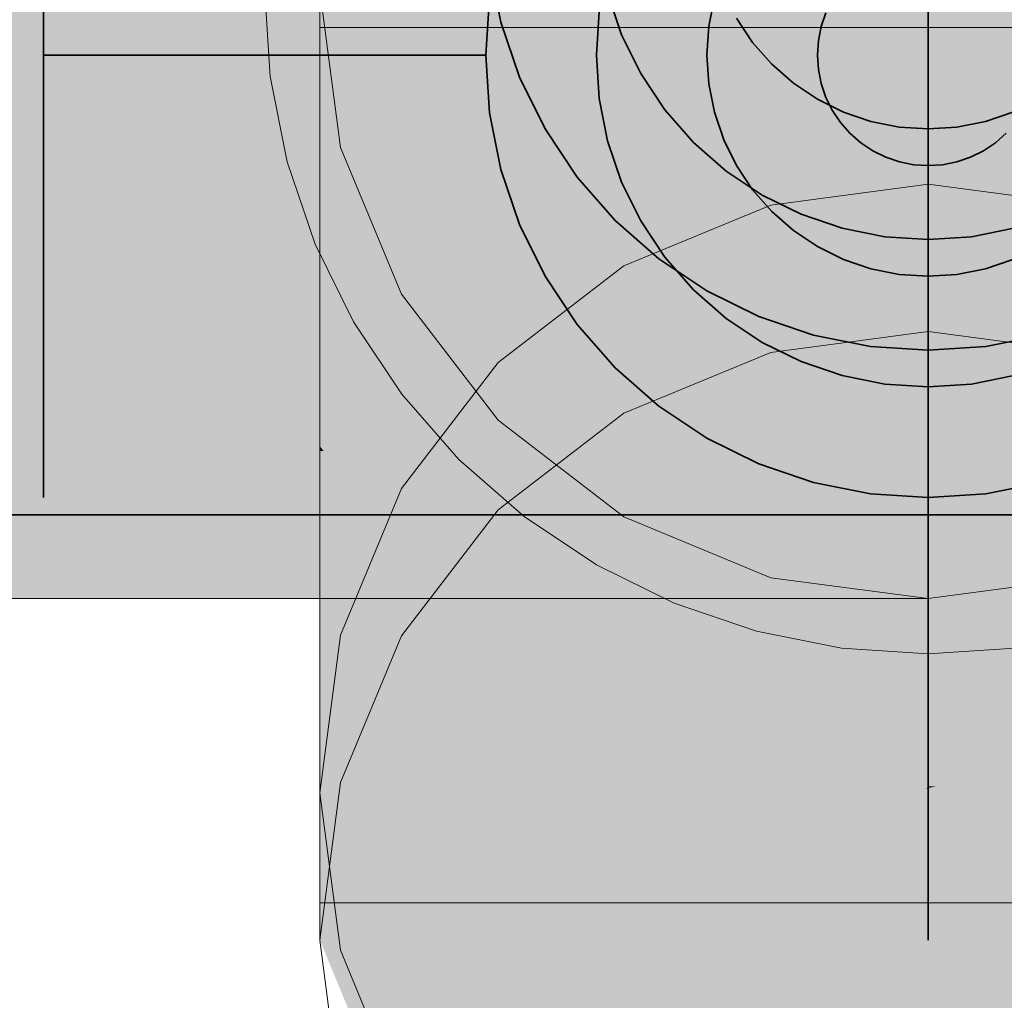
# Model space of a CAD drawing. Extents: x -223 to 557, y -138 to 606.
# Tile 38 of 256: x 15.202 to 16.093, y 8.084 to 8.97. Entities that reach past the tile are written whole.
import ezdxf

# ---------------------------------------------------------------- set-up
doc = ezdxf.new("R2010")
doc.units = 0
doc.layers.get('0').update_dxf_attribs({"lineweight": 35})
doc.layers.add('0-Shading', color=7, linetype='Continuous', lineweight=35)
doc.layers.add('5_EG-NEU', color=7, linetype='Continuous', lineweight=25)
for name, color, linetype, lineweight, true_color in [('H_Heizkoerper', 1, 'Continuous', 35, 0xff0000), ('H_Vorlauf', 1, 'Continuous', 35, 0xff0000), ('H_Vorlauf_OG', 1, 'Continuous', 18, 0xff0000)]:
    doc.layers.add(name, color=color, linetype=linetype, lineweight=lineweight, true_color=true_color)

# ---------------------------------------------------------------- blocks, each defined once
blk = doc.blocks.new('Shading-A07ALDT11N', base_point=(16.41272, 8.96354))
at = {"layer": '0-Shading', "color": 14, "true_color": 0xb00000}
for points in [[(15.6349, 8.88318), (15.47381, 8.88318), (15.6349, 9.09671)], [(15.47381, 8.88318), (15.6349, 9.09671), (15.47381, 9.09671)], [(15.6349, 8.64936), (15.6349, 8.96354), (15.47381, 8.96354)], [(15.51286, 8.88737), (15.47381, 8.88737), (15.47381, 8.96354)], [(15.56486, 8.69312), (15.51286, 8.88737), (15.47381, 8.88737)], [(15.53819, 8.75002), (15.47381, 8.75002), (15.47381, 8.88737)], [(15.61246, 8.69312), (15.56486, 8.69312), (15.51286, 8.88737)], [(15.6349, 8.78253), (15.6349, 8.88318), (15.47381, 8.88318)], [(15.56486, 8.69312), (15.53819, 8.75002), (15.47381, 8.75002)], [(15.6349, 8.64936), (15.61246, 8.69312), (15.56486, 8.69312)], [(13.82657, 8.44731), (16.02381, 8.44731), (13.82657, 8.6084)], [(16.02381, 8.44731), (13.82657, 8.6084), (16.02381, 8.6084)], [(15.53842, 8.34546), (15.47381, 8.34546), (15.47381, 8.38583)], [(15.51572, 8.18727), (15.47381, 8.18727), (15.53842, 8.34546)], [(15.47381, 8.18727), (15.53842, 8.34546), (15.47381, 8.34546)], [(15.6349, 8.28517), (15.52977, 8.28517), (15.53842, 8.34546)], [(15.6349, 8.2298), (15.52183, 8.2298), (15.6349, 8.28517)], [(15.52183, 8.2298), (15.6349, 8.28517), (15.52977, 8.28517)], [(15.51572, 8.18727), (15.5778, 8.18727), (15.6349, 8.2298)], [(15.51572, 8.18727), (15.6349, 8.2298), (15.52183, 8.2298)], [(15.55772, 8.17231), (15.6349, 8.17231), (15.6349, 8.2298)], [(15.47381, 8.17231), (15.51358, 8.17231), (15.51572, 8.18727)], [(15.47381, 8.17231), (15.51572, 8.18727), (15.47381, 8.18727)], [(15.51358, 8.17231), (15.55772, 8.17231), (15.51572, 8.18727)], [(15.55772, 8.17231), (15.51572, 8.18727), (15.5778, 8.18727)]]:
    blk.add_solid(points, dxfattribs=at)
at = {"layer": '0-Shading', "color": 1, "true_color": 0xf40000}
for points in [[(15.90396, 8.78253), (15.6349, 8.78253), (16.02381, 9.02128)], [(15.6349, 8.78253), (16.02381, 9.02128), (15.6349, 9.02128)], [(16.02381, 8.95099), (15.98852, 8.95099), (16.02381, 9.02128)], [(16.30379, 8.95099), (16.02381, 8.95099), (16.35633, 9.02128)], [(16.02381, 8.95099), (16.35633, 9.02128), (16.02381, 9.02128)], [(16.02381, 8.64936), (15.6349, 8.64936), (16.02381, 8.96354)], [(15.6349, 8.64936), (16.02381, 8.96354), (15.6349, 8.96354)], [(16.41272, 8.64936), (16.02381, 8.64936), (16.41272, 8.96354)], [(16.02381, 8.64936), (16.41272, 8.96354), (16.02381, 8.96354)], [(15.89022, 8.75516), (16.02381, 8.95099), (15.98852, 8.95099)], [(16.02381, 8.75516), (15.89022, 8.75516), (16.02381, 8.95099)], [(16.1574, 8.75516), (16.30379, 8.95099), (16.02381, 8.95099)], [(16.1574, 8.75516), (16.02381, 8.75516), (16.02381, 8.95099)], [(15.89022, 8.75516), (15.90396, 8.78253), (15.6349, 8.78253)], [(16.02381, 8.74083), (16.02381, 8.75516), (15.89022, 8.75516)], [(16.02381, 8.74083), (16.1574, 8.75516), (16.02381, 8.75516)], [(16.02381, 8.60767), (16.02381, 8.64936), (15.6349, 8.64936)], [(16.02381, 8.60767), (16.41272, 8.64936), (16.02381, 8.64936)], [(15.72968, 8.27501), (15.6349, 8.27501), (15.6349, 8.28517)], [(15.6349, 8.2298), (15.72968, 8.27501), (15.6349, 8.27501)], [(15.86504, 8.2605), (15.69926, 8.2605), (15.72968, 8.27501)], [(16.26495, 8.24348), (16.02381, 8.24348), (16.25673, 8.26845)], [(15.81792, 8.2298), (15.6349, 8.2298), (15.86504, 8.2605)], [(15.6349, 8.2298), (15.86504, 8.2605), (15.69926, 8.2605)], [(16.02381, 8.24348), (15.83891, 8.24348), (15.86504, 8.2605)], [(16.02381, 8.20775), (15.78407, 8.20775), (16.02381, 8.24348)], [(15.78407, 8.20775), (16.02381, 8.24348), (15.83891, 8.24348)], [(16.09669, 8.22077), (16.26495, 8.24348), (16.02381, 8.24348)], [(16.02381, 8.17231), (16.25224, 8.17231), (16.02381, 8.24348)], [(15.6349, 8.20775), (15.78407, 8.20775), (15.6349, 8.2298)], [(15.78407, 8.20775), (15.81792, 8.2298), (15.6349, 8.2298)], [(15.6349, 8.17231), (15.72968, 8.17231), (15.6349, 8.20775)], [(15.72968, 8.17231), (15.6349, 8.20775), (15.78407, 8.20775)], [(15.72968, 8.17231), (16.02381, 8.17231), (15.78407, 8.20775)], [(16.02381, 8.17231), (16.02381, 8.20775), (15.78407, 8.20775)]]:
    blk.add_solid(points, dxfattribs=at)
at = {"layer": '0-Shading', "color": 1, "true_color": 0xf50000}
for points in [[(13.82657, 8.6084), (16.02381, 8.6084), (13.82657, 8.99731)], [(16.02381, 8.6084), (13.82657, 8.99731), (16.02381, 8.99731)]]:
    blk.add_solid(points, dxfattribs=at)
at = {"layer": '0-Shading', "color": 16, "true_color": 0x850000}
for points in [[(15.48545, 8.96919), (15.47381, 8.96919), (15.47381, 8.99731)], [(15.62853, 8.6084), (15.48545, 8.96919), (15.47381, 8.96919)], [(15.6349, 8.6084), (15.62853, 8.6084), (15.48545, 8.96919)], [(15.6349, 8.59354), (15.6349, 8.6084), (15.62853, 8.6084)], [(15.48586, 8.27171), (15.47381, 8.27171), (15.47381, 8.29982)], [(15.50161, 8.20459), (15.48586, 8.27171), (15.47381, 8.27171)], [(15.51464, 8.20459), (15.50161, 8.20459), (15.48586, 8.27171)], [(15.54262, 8.10558), (15.51464, 8.20459), (15.50161, 8.20459)], [(15.5571, 8.10558), (15.54262, 8.10558), (15.51464, 8.20459)], [(15.48586, 8.13854), (15.47381, 8.13854), (15.47381, 8.16665)], [(15.5087, 8.05429), (15.48586, 8.13854), (15.47381, 8.13854)], [(15.52199, 8.05429), (15.5087, 8.05429), (15.48586, 8.13854)], [(15.61777, 7.92416), (15.5571, 8.10558), (15.54262, 8.10558)], [(15.6349, 7.92416), (15.61777, 7.92416), (15.5571, 8.10558)]]:
    blk.add_solid(points, dxfattribs=at)
at = {"layer": '0-Shading', "color": 14, "true_color": 0x920000}
for points in [[(15.50915, 8.88678), (15.47381, 8.88678), (15.47381, 8.96919)], [(15.61406, 8.59354), (15.50915, 8.88678), (15.47381, 8.88678)], [(15.6349, 8.59354), (15.61406, 8.59354), (15.50915, 8.88678)], [(15.61871, 8.58382), (15.6349, 8.59354), (15.61406, 8.59354)], [(15.6349, 8.58382), (15.61871, 8.58382), (15.6349, 8.59354)], [(15.6349, 8.54997), (15.6349, 8.58382), (15.61871, 8.58382)], [(15.51323, 8.29982), (15.47381, 8.29982), (15.47381, 8.38224)], [(15.47508, 8.29686), (15.51323, 8.29982), (15.47381, 8.29982)], [(15.51464, 8.29686), (15.47508, 8.29686), (15.51323, 8.29982)], [(15.51464, 8.20459), (15.51464, 8.29686), (15.47508, 8.29686)], [(15.55877, 8.20459), (15.51464, 8.20459), (15.51464, 8.29686)], [(15.51323, 8.16665), (15.47381, 8.16665), (15.47381, 8.24907)], [(15.58289, 8.04543), (15.55877, 8.20459), (15.51464, 8.20459)], [(15.6349, 8.04543), (15.58289, 8.04543), (15.55877, 8.20459)], [(15.50325, 8.09798), (15.51323, 8.16665), (15.47381, 8.16665)], [(15.54607, 8.09798), (15.50325, 8.09798), (15.51323, 8.16665)], [(15.52199, 8.05429), (15.54607, 8.09798), (15.50325, 8.09798)], [(15.56697, 8.05429), (15.52199, 8.05429), (15.54607, 8.09798)]]:
    blk.add_solid(points, dxfattribs=at)
at = {"layer": '0-Shading', "color": 14, "true_color": 0x9d0000}
for points in [[(15.53652, 8.75567), (15.47381, 8.75567), (15.47381, 8.88678)], [(15.57447, 8.58382), (15.53652, 8.75567), (15.47381, 8.75567)], [(15.61871, 8.58382), (15.57447, 8.58382), (15.53652, 8.75567)], [(15.57749, 8.57868), (15.61871, 8.58382), (15.57447, 8.58382)], [(15.62117, 8.57868), (15.57749, 8.57868), (15.61871, 8.58382)], [(15.5943, 8.54997), (15.62117, 8.57868), (15.57749, 8.57868)], [(15.6349, 8.54997), (15.5943, 8.54997), (15.62117, 8.57868)], [(15.61871, 8.50831), (15.6349, 8.54997), (15.5943, 8.54997)], [(15.6349, 8.50831), (15.61871, 8.50831), (15.6349, 8.54997)], [(15.54262, 8.39587), (15.47381, 8.39587), (15.47381, 8.51335)], [(15.6349, 8.48067), (15.6349, 8.50831), (15.61871, 8.50831)], [(15.53877, 8.38224), (15.47381, 8.38224), (15.54262, 8.39587)], [(15.47381, 8.38224), (15.54262, 8.39587), (15.47381, 8.39587)], [(15.60062, 8.29686), (15.51464, 8.29686), (15.54262, 8.39587)], [(15.51464, 8.29686), (15.53877, 8.38224), (15.47381, 8.38224)], [(15.55061, 8.24907), (15.47381, 8.24907), (15.47381, 8.38018)], [(15.54263, 8.23835), (15.60062, 8.29686), (15.51464, 8.29686)], [(15.6349, 8.23835), (15.54263, 8.23835), (15.60062, 8.29686)], [(15.5159, 8.16107), (15.55061, 8.24907), (15.47381, 8.24907)], [(15.60216, 8.16107), (15.5159, 8.16107), (15.55061, 8.24907)], [(15.6349, 8.04543), (15.6349, 8.23835), (15.54263, 8.23835)], [(15.54607, 8.09798), (15.60216, 8.16107), (15.5159, 8.16107)], [(15.6349, 8.10518), (15.55247, 8.10518), (15.60216, 8.16107)], [(15.6349, 8.09798), (15.54607, 8.09798), (15.6349, 8.10518)], [(15.54607, 8.09798), (15.6349, 8.10518), (15.55247, 8.10518)], [(15.6349, 7.91227), (15.6349, 8.09798), (15.54607, 8.09798)]]:
    blk.add_solid(points, dxfattribs=at)
at = {"layer": '0-Shading', "color": 14, "true_color": 0xac0000}
for points in [[(15.6349, 8.78253), (15.52272, 8.78253), (15.47381, 8.88318)], [(15.57049, 8.68421), (15.47381, 8.68421), (15.47381, 8.88318)], [(15.6349, 8.55165), (15.6349, 8.78253), (15.52272, 8.78253)], [(15.56218, 8.6948), (15.47381, 8.6948), (15.47381, 8.75002)], [(15.47555, 8.69312), (15.56218, 8.6948), (15.47381, 8.6948)], [(15.6285, 8.54572), (15.55518, 8.54572), (15.47381, 8.6948)], [(15.55175, 8.55201), (15.47381, 8.55201), (15.47381, 8.6948)], [(15.56486, 8.69312), (15.47555, 8.69312), (15.56218, 8.6948)], [(15.6349, 8.53955), (15.56486, 8.69312), (15.47555, 8.69312)], [(15.6349, 8.64936), (15.58482, 8.64936), (15.56486, 8.69312)], [(15.58362, 8.55165), (15.57049, 8.68421), (15.47381, 8.68421)], [(15.6349, 8.55165), (15.58362, 8.55165), (15.57049, 8.68421)], [(15.6349, 8.53955), (15.6349, 8.64936), (15.58482, 8.64936)], [(15.74379, 8.54997), (15.6349, 8.54997), (15.6349, 8.59354)], [(15.47709, 8.58084), (15.47381, 8.58084), (15.47381, 8.58481)], [(15.47731, 8.58057), (15.47709, 8.58084), (15.47381, 8.58084)], [(15.47731, 8.58057), (15.47395, 8.58057), (15.47381, 8.58084)], [(15.53842, 8.46226), (15.47381, 8.46226), (15.47381, 8.58084)], [(15.51414, 8.50681), (15.47731, 8.58057), (15.47395, 8.58057)], [(15.53842, 8.50681), (15.51414, 8.50681), (15.47731, 8.58057)], [(16.0909, 8.43793), (16.02381, 8.43793), (16.40456, 8.56637)], [(16.02381, 8.43793), (16.40456, 8.56637), (16.34481, 8.56637)], [(15.55518, 8.54572), (15.55175, 8.55201), (15.47381, 8.55201)], [(15.48636, 8.55104), (15.47381, 8.55104), (15.47381, 8.55201)], [(15.48333, 8.53955), (15.48636, 8.55104), (15.47381, 8.55104)], [(15.6349, 8.53955), (15.48333, 8.53955), (15.48636, 8.55104)], [(15.61016, 8.51961), (15.6349, 8.55165), (15.58362, 8.55165)], [(15.6349, 8.51961), (15.61016, 8.51961), (15.6349, 8.55165)], [(15.94722, 8.43793), (15.74379, 8.54997), (15.6349, 8.54997)], [(16.02381, 8.43793), (15.94722, 8.43793), (15.74379, 8.54997)], [(15.6349, 8.35659), (15.6349, 8.53955), (15.48333, 8.53955)], [(15.6349, 8.53955), (15.6285, 8.54572), (15.55518, 8.54572)], [(16.02381, 8.41046), (16.35627, 8.52972), (16.31507, 8.52972)], [(15.6349, 8.48976), (15.6349, 8.51961), (15.61016, 8.51961)], [(15.53842, 8.46226), (15.53842, 8.50681), (15.51414, 8.50681)], [(15.57533, 8.46226), (15.53842, 8.46226), (15.53842, 8.50681)], [(15.53842, 8.38583), (15.47381, 8.38583), (15.53842, 8.46226)], [(15.47381, 8.38583), (15.53842, 8.46226), (15.47381, 8.46226)], [(15.55085, 8.43944), (15.53842, 8.43944), (15.53842, 8.46226)], [(15.53984, 8.45965), (15.57533, 8.46226), (15.53842, 8.46226)], [(15.57749, 8.45965), (15.53984, 8.45965), (15.57533, 8.46226)], [(15.55085, 8.43944), (15.57749, 8.45965), (15.53984, 8.45965)], [(15.59423, 8.43944), (15.55085, 8.43944), (15.57749, 8.45965)], [(15.53842, 8.43001), (15.55085, 8.43944), (15.53842, 8.43944)], [(15.55297, 8.43001), (15.53842, 8.43001), (15.55085, 8.43944)], [(15.5949, 8.35859), (15.56904, 8.35859), (15.55085, 8.43944)], [(15.56695, 8.4099), (15.59423, 8.43944), (15.55085, 8.43944)], [(15.61871, 8.4099), (15.56695, 8.4099), (15.59423, 8.43944)], [(16.00039, 8.41886), (16.02381, 8.43793), (15.94722, 8.43793)], [(16.02381, 8.41886), (16.00039, 8.41886), (16.02381, 8.43793)], [(16.02381, 8.41046), (16.0909, 8.43793), (16.02381, 8.43793)], [(15.57199, 8.34546), (15.53842, 8.34546), (15.55297, 8.43001)], [(15.53842, 8.34546), (15.55297, 8.43001), (15.53842, 8.43001)], [(16.02381, 8.41046), (16.02381, 8.41886), (16.00039, 8.41886)], [(15.5949, 8.35859), (15.61871, 8.4099), (15.56695, 8.4099)], [(15.6349, 8.39035), (15.60964, 8.39035), (15.61871, 8.4099)], [(15.6349, 8.35859), (15.5949, 8.35859), (15.6349, 8.39035)], [(15.5949, 8.35859), (15.6349, 8.39035), (15.60964, 8.39035)], [(15.53842, 8.34546), (15.53842, 8.38583), (15.47381, 8.38583)], [(15.57749, 8.32105), (15.5949, 8.35859), (15.56904, 8.35859)], [(15.61535, 8.32105), (15.57749, 8.32105), (15.5949, 8.35859)], [(15.6349, 8.28517), (15.6349, 8.35859), (15.5949, 8.35859)], [(15.57749, 8.32105), (15.57199, 8.34546), (15.53842, 8.34546)], [(15.6349, 8.28517), (15.61535, 8.32105), (15.57749, 8.32105)]]:
    blk.add_solid(points, dxfattribs=at)
at = {"layer": '0-Shading', "color": 1, "true_color": 0xec0000}
for points in [[(15.89022, 8.75516), (15.6349, 8.75516), (15.6349, 8.78253)], [(15.89022, 8.6084), (15.6349, 8.6084), (15.89022, 8.75516)], [(15.6349, 8.6084), (15.89022, 8.75516), (15.6349, 8.75516)], [(16.02381, 8.74083), (15.89022, 8.74083), (15.89022, 8.75516)], [(16.1574, 8.74083), (16.02381, 8.74083), (16.1574, 8.75516)], [(16.02381, 8.43688), (15.89022, 8.43688), (16.02381, 8.74083)], [(15.89022, 8.43688), (16.02381, 8.74083), (15.89022, 8.74083)], [(16.1574, 8.43688), (16.02381, 8.43688), (16.1574, 8.74083)], [(16.02381, 8.43688), (16.1574, 8.74083), (16.02381, 8.74083)], [(16.02381, 8.60767), (15.69821, 8.60767), (15.6349, 8.64936)], [(15.80164, 8.53955), (15.6349, 8.53955), (15.6349, 8.64936)], [(16.41272, 8.60767), (16.02381, 8.60767), (16.41272, 8.64936)], [(15.6349, 8.55165), (15.89022, 8.6084), (15.6349, 8.6084)], [(15.89022, 8.55165), (15.6349, 8.55165), (15.89022, 8.6084)], [(16.02381, 8.39324), (16.02381, 8.60767), (15.69821, 8.60767)], [(16.41272, 8.53955), (16.02381, 8.53955), (16.02381, 8.60767)], [(16.41272, 8.53955), (16.41272, 8.60767), (16.02381, 8.60767)], [(15.89022, 8.48976), (15.6349, 8.48976), (15.89022, 8.55165)], [(15.6349, 8.48976), (15.89022, 8.55165), (15.6349, 8.55165)], [(16.02381, 8.39324), (15.80164, 8.53955), (15.6349, 8.53955)], [(16.02381, 8.39324), (15.6349, 8.39324), (15.6349, 8.53955)], [(16.02381, 8.39324), (16.41272, 8.53955), (16.02381, 8.53955)], [(16.35399, 8.39324), (16.02381, 8.39324), (16.41272, 8.53955)], [(15.89022, 8.43688), (15.89022, 8.48976), (15.6349, 8.48976)], [(16.02381, 8.40921), (16.02381, 8.43688), (15.89022, 8.43688)], [(16.02381, 8.40921), (16.1574, 8.43688), (16.02381, 8.43688)], [(15.9505, 8.35659), (15.6349, 8.35659), (16.02381, 8.39324)], [(15.6349, 8.35659), (16.02381, 8.39324), (15.6349, 8.39324)], [(15.64955, 8.38732), (15.6349, 8.38732), (15.6349, 8.39035)], [(15.6349, 8.28517), (15.64955, 8.38732), (15.6349, 8.38732)], [(15.86504, 8.34269), (15.64315, 8.34269), (15.64955, 8.38732)], [(16.02381, 8.31037), (15.85806, 8.31037), (16.02381, 8.39324)], [(16.34848, 8.37949), (16.02381, 8.37949), (16.35399, 8.39324)], [(16.02381, 8.37949), (16.35399, 8.39324), (16.02381, 8.39324)], [(16.02381, 8.27744), (16.34848, 8.37949), (16.02381, 8.37949)], [(15.85806, 8.31037), (15.9505, 8.35659), (15.6349, 8.35659)], [(16.25673, 8.31466), (16.04723, 8.31466), (16.25673, 8.35805)], [(15.75001, 8.28517), (15.6349, 8.28517), (15.86504, 8.34269)], [(15.6349, 8.28517), (15.86504, 8.34269), (15.64315, 8.34269)], [(15.95012, 8.32507), (15.82979, 8.32507), (15.86504, 8.34269)], [(16.03059, 8.27744), (16.02381, 8.27744), (16.33262, 8.34)], [(16.02381, 8.27744), (16.33262, 8.34), (16.22283, 8.34)], [(15.88416, 8.27501), (15.72968, 8.27501), (15.95012, 8.32507)], [(15.72968, 8.27501), (15.95012, 8.32507), (15.82979, 8.32507)], [(16.00039, 8.31466), (15.9364, 8.31466), (15.95012, 8.32507)], [(16.02381, 8.27604), (16.02381, 8.31037), (15.85806, 8.31037)], [(15.95737, 8.2605), (15.86504, 8.2605), (16.00039, 8.31466)], [(15.86504, 8.2605), (16.00039, 8.31466), (15.9364, 8.31466)], [(16.02381, 8.25138), (15.95012, 8.25138), (16.02381, 8.30981)], [(15.95012, 8.25138), (16.02381, 8.30981), (15.99653, 8.30981)], [(16.02381, 8.30981), (15.99653, 8.30981), (16.00039, 8.31466)], [(16.04563, 8.30981), (16.02381, 8.30981), (16.04723, 8.31466)], [(16.02381, 8.24348), (16.04563, 8.30981), (16.02381, 8.30981)], [(16.25673, 8.26845), (16.03202, 8.26845), (16.25673, 8.31466)], [(16.03202, 8.26845), (16.25673, 8.31466), (16.04723, 8.31466)], [(15.72968, 8.27501), (15.75001, 8.28517), (15.6349, 8.28517)], [(15.86504, 8.2605), (15.88416, 8.27501), (15.72968, 8.27501)], [(16.02381, 8.27604), (16.03059, 8.27744), (16.02381, 8.27744)], [(16.02381, 8.24348), (16.25673, 8.26845), (16.03202, 8.26845)], [(15.95012, 8.25138), (15.95737, 8.2605), (15.86504, 8.2605)], [(16.02381, 8.24348), (16.02381, 8.25138), (15.95012, 8.25138)]]:
    blk.add_solid(points, dxfattribs=at)
at = {"layer": '0-Shading', "color": 14, "true_color": 0xa60000}
for points in [[(15.5739, 8.58481), (15.47381, 8.58481), (15.47381, 8.75567)], [(15.61016, 8.51961), (15.47381, 8.51961), (15.47381, 8.68421)], [(15.47731, 8.58057), (15.5739, 8.58481), (15.47381, 8.58481)], [(15.57638, 8.58057), (15.47731, 8.58057), (15.5739, 8.58481)], [(15.57749, 8.57868), (15.57638, 8.58057), (15.47731, 8.58057)], [(15.52843, 8.57961), (15.47811, 8.57961), (15.47731, 8.58057)], [(15.53842, 8.50681), (15.52843, 8.57961), (15.47811, 8.57961)], [(15.57749, 8.57868), (15.52855, 8.57868), (15.52843, 8.57961)], [(15.53842, 8.50681), (15.57749, 8.57868), (15.52855, 8.57868)], [(15.61871, 8.50831), (15.53923, 8.50831), (15.57749, 8.57868)], [(15.6349, 8.35659), (15.56072, 8.35659), (15.47381, 8.55104)], [(15.55018, 8.38018), (15.47381, 8.38018), (15.47381, 8.55104)], [(15.60674, 8.51335), (15.47381, 8.51335), (15.61016, 8.51961)], [(15.47381, 8.51335), (15.61016, 8.51961), (15.47381, 8.51961)], [(15.54262, 8.39587), (15.60674, 8.51335), (15.47381, 8.51335)], [(15.6349, 8.48976), (15.59387, 8.48976), (15.61016, 8.51961)], [(15.61744, 8.50681), (15.53842, 8.50681), (15.61871, 8.50831)], [(15.53842, 8.50681), (15.61871, 8.50831), (15.53923, 8.50831)], [(15.57749, 8.45965), (15.61744, 8.50681), (15.53842, 8.50681)], [(15.6349, 8.48067), (15.59529, 8.48067), (15.61871, 8.50831)], [(15.6349, 8.39587), (15.54262, 8.39587), (15.6349, 8.48976)], [(15.54262, 8.39587), (15.6349, 8.48976), (15.59387, 8.48976)], [(15.63009, 8.45965), (15.57749, 8.45965), (15.6349, 8.48067)], [(15.57749, 8.45965), (15.6349, 8.48067), (15.59529, 8.48067)], [(15.6349, 8.4099), (15.61871, 8.4099), (15.6349, 8.48067)], [(15.61871, 8.4099), (15.63009, 8.45965), (15.57749, 8.45965)], [(15.6349, 8.39035), (15.6349, 8.4099), (15.61871, 8.4099)], [(15.6349, 8.23835), (15.6349, 8.39587), (15.54262, 8.39587)], [(15.58484, 8.19063), (15.55018, 8.38018), (15.47381, 8.38018)], [(15.6349, 8.19063), (15.58484, 8.19063), (15.55018, 8.38018)], [(15.6349, 8.19063), (15.6349, 8.35659), (15.56072, 8.35659)], [(15.60216, 8.16107), (15.6349, 8.19063), (15.58484, 8.19063)], [(15.6349, 8.16107), (15.60216, 8.16107), (15.6349, 8.19063)], [(15.6349, 8.10518), (15.6349, 8.16107), (15.60216, 8.16107)]]:
    blk.add_solid(points, dxfattribs=at)
at = {"layer": '0-Shading', "color": 14, "true_color": 0x8e0000}
for points in [[(15.67077, 8.59354), (15.6349, 8.59354), (15.6349, 8.6084)], [(16.00039, 8.44731), (15.67077, 8.59354), (15.6349, 8.59354)], [(16.02381, 8.44731), (16.00039, 8.44731), (15.67077, 8.59354)], [(16.04723, 8.44731), (16.02381, 8.44731), (16.41272, 8.59354)], [(16.02381, 8.44731), (16.41272, 8.59354), (16.37684, 8.59354)], [(16.02381, 8.43793), (16.02381, 8.44731), (16.00039, 8.44731)], [(16.02381, 8.43793), (16.04723, 8.44731), (16.02381, 8.44731)]]:
    blk.add_solid(points, dxfattribs=at)
at = {"layer": '0-Shading', "color": 12, "true_color": 0xc70000}
for points in [[(15.71283, 8.52202), (15.6349, 8.52202), (15.6349, 8.54997)], [(15.68499, 8.48067), (15.6349, 8.48067), (15.71283, 8.52202)], [(15.6349, 8.48067), (15.71283, 8.52202), (15.6349, 8.52202)], [(15.86225, 8.46842), (15.67673, 8.46842), (15.71283, 8.52202)], [(15.67673, 8.46842), (15.68499, 8.48067), (15.6349, 8.48067)], [(15.84591, 8.41886), (15.86225, 8.46842), (15.67673, 8.46842)], [(16.00039, 8.41886), (15.84591, 8.41886), (15.86225, 8.46842)], [(16.12129, 8.41046), (16.02381, 8.41046), (16.18258, 8.46742)], [(15.95012, 8.38834), (16.00039, 8.41886), (15.84591, 8.41886)], [(16.02381, 8.41046), (15.98655, 8.41046), (16.00039, 8.41886)], [(16.00975, 8.38834), (15.95012, 8.38834), (16.02381, 8.41046)], [(15.95012, 8.38834), (16.02381, 8.41046), (15.98655, 8.41046)], [(16.02381, 8.37362), (16.00039, 8.37362), (16.02381, 8.41046)], [(16.09749, 8.38834), (16.02381, 8.38834), (16.12129, 8.41046)], [(16.02381, 8.38834), (16.12129, 8.41046), (16.02381, 8.41046)], [(16.00039, 8.37362), (16.00975, 8.38834), (15.95012, 8.38834)], [(16.02381, 8.36676), (16.09749, 8.38834), (16.02381, 8.38834)], [(16.02381, 8.36676), (16.02381, 8.37362), (16.00039, 8.37362)], [(16.02381, 8.12444), (15.6349, 8.12444), (15.6349, 8.23835)], [(16.41272, 8.12444), (16.02381, 8.12444), (16.41272, 8.23835)], [(16.02381, 8.04543), (15.6349, 8.04543), (16.02381, 8.12444)], [(15.6349, 8.04543), (16.02381, 8.12444), (15.6349, 8.12444)], [(16.41272, 8.04543), (16.02381, 8.04543), (16.41272, 8.12444)], [(16.02381, 8.04543), (16.41272, 8.12444), (16.02381, 8.12444)], [(15.79623, 8.05792), (15.6349, 8.05792), (15.6349, 8.10518)]]:
    blk.add_solid(points, dxfattribs=at)
at = {"layer": '0-Shading', "color": 12, "true_color": 0xdd0000}
for points in [[(15.89022, 8.43688), (15.71758, 8.43688), (15.6349, 8.48976)], [(16.02381, 8.24104), (15.6349, 8.24104), (15.6349, 8.48976)], [(16.41272, 8.24104), (16.02381, 8.24104), (16.41272, 8.48976)], [(15.64955, 8.47638), (15.6349, 8.47638), (15.6349, 8.48067)], [(15.6349, 8.39035), (15.64955, 8.47638), (15.6349, 8.47638)], [(15.67673, 8.46842), (15.6482, 8.46842), (15.64955, 8.47638)], [(15.65057, 8.39035), (15.6349, 8.39035), (15.67673, 8.46842)], [(15.6349, 8.39035), (15.67673, 8.46842), (15.6482, 8.46842)], [(15.95012, 8.38834), (15.6499, 8.38834), (15.67673, 8.46842)], [(16.02381, 8.24104), (15.89022, 8.43688), (15.71758, 8.43688)], [(16.02381, 8.40921), (15.90909, 8.40921), (15.89022, 8.43688)], [(16.02381, 8.24104), (16.33003, 8.43688), (16.1574, 8.43688)], [(16.13852, 8.40921), (16.02381, 8.40921), (16.1574, 8.43688)], [(16.02381, 8.24104), (16.02381, 8.40921), (15.90909, 8.40921)], [(16.02381, 8.24104), (16.13852, 8.40921), (16.02381, 8.40921)], [(15.64955, 8.38732), (15.65057, 8.39035), (15.6349, 8.39035)], [(15.94821, 8.38732), (15.64955, 8.38732), (15.95012, 8.38834)], [(15.64955, 8.38732), (15.95012, 8.38834), (15.6499, 8.38834)], [(15.86504, 8.34269), (15.94821, 8.38732), (15.64955, 8.38732)], [(16.00039, 8.37362), (15.92268, 8.37362), (15.95012, 8.38834)], [(16.08745, 8.37362), (16.04723, 8.37362), (16.09749, 8.38834)], [(16.25673, 8.35805), (16.07683, 8.35805), (16.26785, 8.38834)], [(16.07683, 8.35805), (16.26785, 8.38834), (16.09749, 8.38834)], [(15.96836, 8.34269), (15.86504, 8.34269), (16.00039, 8.37362)], [(15.86504, 8.34269), (16.00039, 8.37362), (15.92268, 8.37362)], [(16.02381, 8.36676), (15.99329, 8.36676), (16.00039, 8.37362)], [(16.04471, 8.36676), (16.02381, 8.36676), (16.04723, 8.37362)], [(16.04723, 8.31466), (16.02559, 8.31466), (16.08745, 8.37362)], [(16.02559, 8.31466), (16.08745, 8.37362), (16.04723, 8.37362)], [(16.00507, 8.32507), (15.95012, 8.32507), (16.02381, 8.36676)], [(15.95012, 8.32507), (16.02381, 8.36676), (15.99329, 8.36676)], [(16.02381, 8.31466), (16.00039, 8.31466), (16.02381, 8.36676)], [(16.02381, 8.30981), (16.04471, 8.36676), (16.02381, 8.36676)], [(15.85806, 8.31037), (15.6349, 8.31037), (15.6349, 8.35659)], [(16.04723, 8.31466), (16.25673, 8.35805), (16.07683, 8.35805)], [(15.95012, 8.32507), (15.96836, 8.34269), (15.86504, 8.34269)], [(16.30812, 8.27604), (16.02381, 8.27604), (16.33262, 8.34)], [(16.00039, 8.31466), (16.00507, 8.32507), (15.95012, 8.32507)], [(15.6349, 8.19063), (15.85806, 8.31037), (15.6349, 8.31037)], [(16.02381, 8.27604), (15.79409, 8.27604), (15.85806, 8.31037)], [(16.02381, 8.30981), (16.02381, 8.31466), (16.00039, 8.31466)], [(16.02381, 8.30981), (16.04723, 8.31466), (16.02559, 8.31466)], [(15.6349, 8.19063), (16.02381, 8.27604), (15.79409, 8.27604)], [(15.93361, 8.19063), (15.6349, 8.19063), (16.02152, 8.27554)], [(16.02381, 8.05792), (15.79623, 8.05792), (16.02381, 8.27554)], [(15.79623, 8.05792), (16.02381, 8.27554), (16.02152, 8.27554)], [(16.02381, 8.27554), (16.02152, 8.27554), (16.02381, 8.27604)], [(16.22604, 8.06184), (16.02381, 8.06184), (16.30812, 8.27604)], [(16.02381, 8.06184), (16.30812, 8.27604), (16.02381, 8.27604)], [(16.02381, 8.23835), (15.6349, 8.23835), (16.02381, 8.24104)], [(15.6349, 8.23835), (16.02381, 8.24104), (15.6349, 8.24104)], [(16.02381, 8.12444), (16.02381, 8.23835), (15.6349, 8.23835)], [(16.41272, 8.23835), (16.02381, 8.23835), (16.41272, 8.24104)], [(16.02381, 8.23835), (16.41272, 8.24104), (16.02381, 8.24104)], [(16.02381, 8.12444), (16.41272, 8.23835), (16.02381, 8.23835)], [(15.84515, 8.10518), (15.6349, 8.10518), (15.93361, 8.19063)], [(15.6349, 8.10518), (15.93361, 8.19063), (15.6349, 8.19063)], [(15.79623, 8.05792), (15.84515, 8.10518), (15.6349, 8.10518)]]:
    blk.add_solid(points, dxfattribs=at)
blk = doc.blocks.new('Referenz-A07ALDUO1N', base_point=(-167.6747, -99.33001))
at = {"layer": '5_EG-NEU', "color": 0, "lineweight": 35}
blk.add_line((-29.76717, 8.52291), (18.05956, 8.52291), dxfattribs=at)
blk = doc.blocks.new('Heizkörper-A07ALDUQ1N', base_point=(12.35714, 0.47663))
at = {"layer": 'H_Vorlauf', "color": 0, "linetype": 'ByBlock', "lineweight": -2, "ltscale": 0.35}
for p, q in [((16.02381, 9.87171), (16.02381, 8.27171)), ((15.22381, 8.67171), (15.22381, 9.47171)), ((15.62723, 9.0195), (15.63744, 8.96818)), ((15.73403, 8.99406), (15.74664, 8.95691)), ((15.63744, 8.96818), (15.65426, 8.91864)), ((15.8506, 8.97171), (15.86514, 8.94996)), ((15.74664, 8.95691), (15.764, 8.92171)), ((15.86514, 8.94996), (15.88239, 8.93029)), ((15.88239, 8.93029), (15.90205, 8.91304)), ((15.764, 8.92171), (15.7858, 8.88908)), ((15.65426, 8.91864), (15.6774, 8.87171)), ((15.90205, 8.91304), (15.92381, 8.8985)), ((15.92381, 8.8985), (15.94727, 8.88693)), ((15.7858, 8.88908), (15.81168, 8.85958)), ((15.94727, 8.88693), (15.97204, 8.87852)), ((16.07557, 8.87852), (16.10034, 8.88693)), ((15.97204, 8.87852), (15.9977, 8.87342)), ((16.04991, 8.87342), (16.07557, 8.87852)), ((15.6774, 8.87171), (15.70647, 8.82821)), ((15.9977, 8.87342), (16.02381, 8.87171)), ((16.02381, 8.87171), (16.04991, 8.87342)), ((15.81168, 8.85958), (15.84118, 8.8337)), ((15.84118, 8.8337), (15.87381, 8.8119)), ((15.70647, 8.82821), (15.74096, 8.78887)), ((15.87381, 8.8119), (15.909, 8.79455)), ((15.74096, 8.78887), (15.7803, 8.75437)), ((15.909, 8.79455), (15.94616, 8.78193)), ((15.94616, 8.78193), (15.98465, 8.77428)), ((16.06296, 8.77428), (16.10145, 8.78193)), ((15.98465, 8.77428), (16.02381, 8.77171)), ((16.02381, 8.77171), (16.06296, 8.77428)), ((15.7803, 8.75437), (15.82381, 8.7253)), ((15.82381, 8.7253), (15.87073, 8.70216)), ((15.87073, 8.70216), (15.92028, 8.68534)), ((15.92028, 8.68534), (15.9716, 8.67513)), ((16.07602, 8.67513), (16.12733, 8.68534)), ((15.9716, 8.67513), (16.02381, 8.67171)), ((16.02381, 8.67171), (16.07602, 8.67513))]:
    blk.add_line(p, q, dxfattribs=at)
blk = doc.blocks.new('Heizkörper-A07ALDVC1N', base_point=(10.95763, -1.05605))
at = {"layer": 'H_Vorlauf', "color": 0, "linetype": 'ByBlock', "lineweight": -2, "ltscale": 0.35}
for p, q in [((16.02381, 9.73854), (16.02381, 8.13854)), ((15.22381, 8.53854), (15.22381, 9.33854)), ((15.62723, 8.99075), (15.62381, 8.93854)), ((15.83062, 8.9903), (15.82552, 8.96465)), ((15.72637, 8.9777), (15.72381, 8.93854)), ((15.93142, 8.97681), (15.92721, 8.96442)), ((15.82552, 8.96465), (15.82381, 8.93854)), ((15.92721, 8.96442), (15.92466, 8.95159)), ((15.92466, 8.95159), (15.92381, 8.93854)), ((15.62381, 8.93854), (15.22381, 8.93854)), ((15.62381, 8.93854), (15.62723, 8.88633)), ((15.72381, 8.93854), (15.72637, 8.89938)), ((15.82381, 8.93854), (15.82552, 8.91244)), ((15.92381, 8.93854), (15.92466, 8.92549)), ((15.92466, 8.92549), (15.92721, 8.91266)), ((15.82552, 8.91244), (15.83062, 8.88678)), ((15.92721, 8.91266), (15.93142, 8.90027)), ((15.72637, 8.89938), (15.73403, 8.8609)), ((15.93142, 8.90027), (15.9372, 8.88854)), ((15.62723, 8.88633), (15.63744, 8.83501)), ((15.83062, 8.88678), (15.83903, 8.862)), ((15.9372, 8.88854), (15.94447, 8.87766)), ((15.94447, 8.87766), (15.9531, 8.86783)), ((15.9531, 8.86783), (15.96293, 8.85921)), ((16.08468, 8.85921), (16.09452, 8.86783)), ((15.73403, 8.8609), (15.74664, 8.82374)), ((15.83903, 8.862), (15.8506, 8.83854)), ((15.96293, 8.85921), (15.97381, 8.85194)), ((16.07381, 8.85194), (16.08468, 8.85921)), ((15.97381, 8.85194), (15.98554, 8.84615)), ((16.06208, 8.84615), (16.07381, 8.85194)), ((15.98554, 8.84615), (15.99793, 8.84195)), ((15.99793, 8.84195), (16.01075, 8.8394)), ((16.03686, 8.8394), (16.04969, 8.84195)), ((16.04969, 8.84195), (16.06208, 8.84615)), ((15.63744, 8.83501), (15.65426, 8.78547)), ((15.8506, 8.83854), (15.86514, 8.81679)), ((16.01075, 8.8394), (16.02381, 8.83854)), ((16.02381, 8.83854), (16.03686, 8.8394)), ((15.74664, 8.82374), (15.764, 8.78854)), ((15.86514, 8.81679), (15.88239, 8.79712)), ((15.88239, 8.79712), (15.90205, 8.77987)), ((15.764, 8.78854), (15.7858, 8.75591)), ((15.65426, 8.78547), (15.6774, 8.73854)), ((15.90205, 8.77987), (15.92381, 8.76534)), ((15.92381, 8.76534), (15.94727, 8.75377)), ((15.7858, 8.75591), (15.81168, 8.72641)), ((15.94727, 8.75377), (15.97204, 8.74536)), ((16.07557, 8.74536), (16.10034, 8.75377)), ((15.97204, 8.74536), (15.9977, 8.74025)), ((16.04991, 8.74025), (16.07557, 8.74536)), ((15.6774, 8.73854), (15.70647, 8.69504)), ((15.9977, 8.74025), (16.02381, 8.73854)), ((16.02381, 8.73854), (16.04991, 8.74025)), ((15.81168, 8.72641), (15.84118, 8.70053)), ((15.84118, 8.70053), (15.87381, 8.67873)), ((15.70647, 8.69504), (15.74096, 8.6557)), ((15.87381, 8.67873), (15.909, 8.66138)), ((15.74096, 8.6557), (15.7803, 8.6212)), ((15.909, 8.66138), (15.94616, 8.64876)), ((15.94616, 8.64876), (15.98465, 8.64111)), ((16.06296, 8.64111), (16.10145, 8.64876)), ((15.98465, 8.64111), (16.02381, 8.63854)), ((16.02381, 8.63854), (16.06296, 8.64111)), ((15.7803, 8.6212), (15.82381, 8.59213)), ((15.82381, 8.59213), (15.87073, 8.56899)), ((15.87073, 8.56899), (15.92028, 8.55217)), ((15.92028, 8.55217), (15.9716, 8.54196)), ((16.07602, 8.54196), (16.12733, 8.55217)), ((15.9716, 8.54196), (16.02381, 8.53854)), ((16.02381, 8.53854), (16.07602, 8.54196))]:
    blk.add_line(p, q, dxfattribs=at)
blk = doc.blocks.new('Rohr - 1703-A07ALE321N', base_point=(16.02381, 8.13854))
at = {"color": 0, "linetype": 'ByBlock', "lineweight": -2, "ltscale": 0.18}
blk.add_line((16.02381, 8.13854), (16.02381, 8.39731), dxfattribs=at)
blk = doc.blocks.new('Rohr - 1703-A07ALE381N', base_point=(16.02381, 8.27171))
at = {"color": 0, "linetype": 'ByBlock', "lineweight": -2, "ltscale": 0.18}
blk.add_line((16.02381, 8.39731), (16.02381, 8.27171), dxfattribs=at)
blk = doc.blocks.new('T-Stück-A07ALE3A1N', base_point=(15.42381, 8.39731))
at = {"color": 0, "lineweight": -2}
for p, q in [((15.42381, 8.99731), (15.42894, 8.91899)), ((15.42894, 8.91899), (15.44425, 8.84201)), ((15.44425, 8.84201), (15.46948, 8.7677)), ((15.46948, 8.7677), (15.50419, 8.69731)), ((15.50419, 8.69731), (15.5478, 8.63205)), ((15.5478, 8.63205), (15.59954, 8.57304)), ((15.59954, 8.57304), (15.65855, 8.52129)), ((15.65855, 8.52129), (15.72381, 8.47769)), ((15.72381, 8.47769), (15.7942, 8.44298)), ((15.7942, 8.44298), (15.86852, 8.41775)), ((15.86852, 8.41775), (15.94549, 8.40244)), ((15.94549, 8.40244), (16.02381, 8.39731)), ((16.02381, 8.39731), (16.10212, 8.40244))]:
    blk.add_line(p, q, dxfattribs=at)
blk = doc.blocks.new('Geometrie-A07ALE4S1N', base_point=(-44.20326, 3.17293))
at = {"layer": 'H_Vorlauf_OG'}
for p, q in [((16.02381, 9.22512), (16.02381, 8.76949)), ((15.47381, 8.88318), (15.47381, 9.09671)), ((15.47381, 8.99731), (15.49255, 8.85496)), ((15.47381, 8.99731), (15.47381, 8.96919)), ((15.49255, 8.85496), (15.47381, 8.99731)), ((15.47381, 8.96919), (15.47381, 8.88678)), ((15.49255, 8.96354), (15.47381, 8.96354)), ((15.47381, 8.96354), (15.49255, 8.96354)), ((15.47381, 8.75002), (15.47381, 8.96354)), ((15.54749, 8.96354), (15.49255, 8.96354)), ((15.49255, 8.96354), (15.54749, 8.96354)), ((15.6349, 8.96354), (15.54749, 8.96354)), ((15.54749, 8.96354), (15.6349, 8.96354)), ((15.74881, 8.96354), (15.6349, 8.96354)), ((15.6349, 8.96354), (15.74881, 8.96354)), ((15.88146, 8.96354), (15.74881, 8.96354)), ((15.74881, 8.96354), (15.88146, 8.96354)), ((16.02381, 8.96354), (15.88146, 8.96354)), ((15.88146, 8.96354), (16.02381, 8.96354)), ((16.02381, 8.96354), (16.16616, 8.96354)), ((16.16616, 8.96354), (16.02381, 8.96354)), ((15.47381, 8.88678), (15.47381, 8.75567)), ((15.47381, 8.68421), (15.47381, 8.88318)), ((15.49255, 8.85496), (15.54749, 8.72231)), ((15.54749, 8.72231), (15.49255, 8.85496)), ((15.88146, 8.80297), (16.02381, 8.82171)), ((16.02381, 8.82171), (15.88146, 8.80297)), ((16.02381, 8.82171), (16.16616, 8.80297)), ((16.16616, 8.80297), (16.02381, 8.82171)), ((15.74881, 8.74802), (15.88146, 8.80297)), ((15.88146, 8.80297), (15.74881, 8.74802)), ((16.02381, 8.76949), (16.02381, 8.44731)), ((15.47381, 8.75567), (15.47381, 8.58481)), ((15.47381, 8.55104), (15.47381, 8.75002)), ((15.6349, 8.66062), (15.74881, 8.74802)), ((15.74881, 8.74802), (15.6349, 8.66062)), ((15.54749, 8.72231), (15.6349, 8.6084)), ((15.6349, 8.6084), (15.54749, 8.72231)), ((15.47381, 8.51335), (15.47381, 8.68421)), ((15.88146, 8.6698), (16.02381, 8.68854)), ((15.88146, 8.6698), (16.02381, 8.68854)), ((16.02381, 8.68854), (16.16616, 8.6698)), ((16.02381, 8.68854), (16.16616, 8.6698)), ((15.74881, 8.61485), (15.88146, 8.6698)), ((15.74881, 8.61485), (15.88146, 8.6698)), ((15.54749, 8.54671), (15.6349, 8.66062)), ((15.6349, 8.66062), (15.54749, 8.54671)), ((15.6349, 8.52745), (15.74881, 8.61485)), ((15.6349, 8.52745), (15.74881, 8.61485)), ((15.6349, 8.6084), (15.74881, 8.52099)), ((15.74881, 8.52099), (15.6349, 8.6084)), ((15.47381, 8.58481), (15.47381, 8.38583)), ((15.47381, 8.38018), (15.47381, 8.55104)), ((15.49255, 8.41406), (15.54749, 8.54671)), ((15.54749, 8.54671), (15.49255, 8.41406)), ((15.54749, 8.41354), (15.6349, 8.52745)), ((15.54749, 8.41354), (15.6349, 8.52745)), ((15.74881, 8.52099), (15.88146, 8.46605)), ((15.88146, 8.46605), (15.74881, 8.52099)), ((15.47381, 8.38224), (15.47381, 8.51335)), ((15.88146, 8.46605), (16.02381, 8.44731)), ((16.02381, 8.44731), (15.88146, 8.46605)), ((16.02381, 8.44731), (16.16616, 8.46605)), ((16.16616, 8.46605), (16.02381, 8.44731)), ((13.82657, 8.44731), (16.02381, 8.44731)), ((15.47381, 8.27171), (15.49255, 8.41406)), ((15.49255, 8.41406), (15.47381, 8.27171)), ((15.49255, 8.28089), (15.54749, 8.41354)), ((15.49255, 8.28089), (15.54749, 8.41354)), ((15.47381, 8.38583), (15.47381, 8.17231)), ((15.47381, 8.29982), (15.47381, 8.38224)), ((15.47381, 8.24907), (15.47381, 8.38018)), ((15.47381, 8.27171), (15.47381, 8.29982)), ((15.47381, 8.13854), (15.49255, 8.28089)), ((15.47381, 8.13854), (15.49255, 8.28089)), ((15.49255, 8.12936), (15.47381, 8.27171)), ((15.47381, 8.27171), (15.49255, 8.12936)), ((15.47381, 8.16665), (15.47381, 8.24907)), ((15.49255, 8.17231), (15.47381, 8.17231)), ((15.47381, 8.17231), (15.49255, 8.17231)), ((15.47381, 8.13854), (15.47381, 8.16665)), ((15.54749, 8.17231), (15.49255, 8.17231)), ((15.49255, 8.17231), (15.54749, 8.17231)), ((15.6349, 8.17231), (15.54749, 8.17231)), ((15.54749, 8.17231), (15.6349, 8.17231)), ((15.74881, 8.17231), (15.6349, 8.17231)), ((15.6349, 8.17231), (15.74881, 8.17231)), ((15.88146, 8.17231), (15.74881, 8.17231)), ((15.74881, 8.17231), (15.88146, 8.17231)), ((16.02381, 8.17231), (15.88146, 8.17231)), ((15.88146, 8.17231), (16.02381, 8.17231)), ((16.02381, 8.17231), (16.16616, 8.17231)), ((16.16616, 8.17231), (16.02381, 8.17231)), ((15.49255, 7.99619), (15.47381, 8.13854)), ((15.49255, 7.99619), (15.47381, 8.13854)), ((15.54749, 7.99671), (15.49255, 8.12936)), ((15.49255, 8.12936), (15.54749, 7.99671))]:
    blk.add_line(p, q, dxfattribs=at)

msp = doc.modelspace()

# ---------------------------------------------------------------- block references
at = {"color": 251, "lineweight": 25, "ltscale": 0.25, "true_color": 0x585858}
msp.add_blockref('Referenz-A07ALDUO1N', (-167.6747, -99.33001), dxfattribs=at)
at = {"linetype": 'Continuous', "ltscale": 0.35}
msp.add_blockref('Geometrie-A07ALE4S1N', (-44.20326, 3.17293), dxfattribs=at)
msp.add_blockref('Shading-A07ALDT11N', (16.41272, 8.96354))
at = {"layer": 'H_Heizkoerper', "ltscale": 0.35}
for name, p in [('Heizkörper-A07ALDUQ1N', (12.35714, 0.47663)), ('Heizkörper-A07ALDVC1N', (10.95763, -1.05605))]:
    msp.add_blockref(name, p, dxfattribs=at)
at = {"layer": 'H_Vorlauf_OG', "ltscale": 0.18}
for name, p in [('T-Stück-A07ALE3A1N', (15.42381, 8.39731)), ('Rohr - 1703-A07ALE321N', (16.02381, 8.13854)), ('Rohr - 1703-A07ALE381N', (16.02381, 8.27171))]:
    msp.add_blockref(name, p, dxfattribs=at)

doc.saveas('drawing.dxf')
